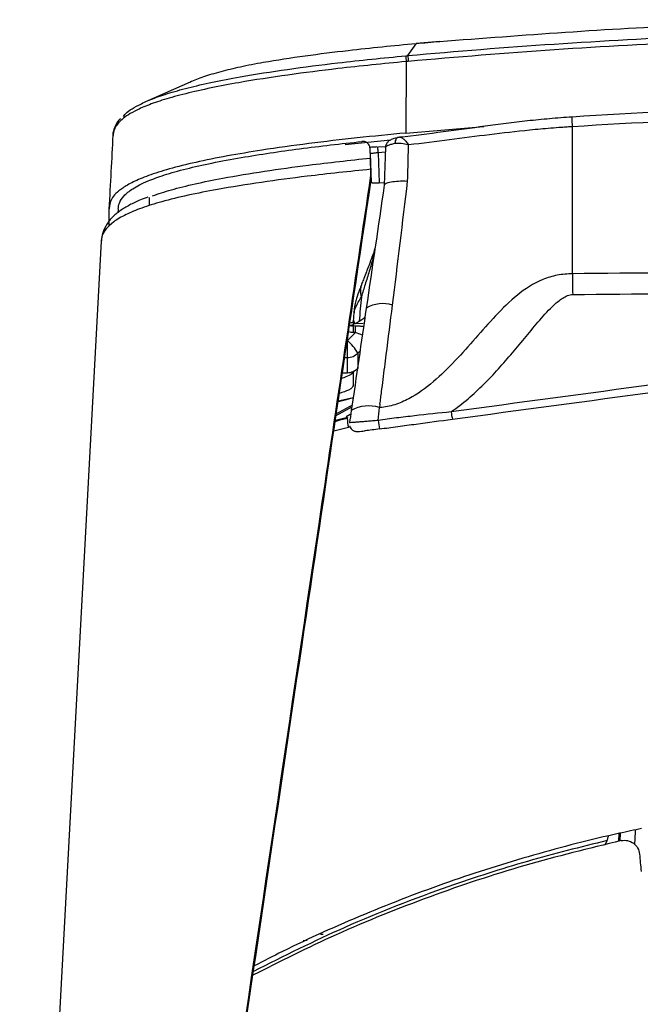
# Model space of a CAD drawing. Header units: millimetres. Extents: x 15 to 1184, y 5 to 836.
# Tile 7 of 27: x 534 to 575, y 138 to 203. Entities that reach past the tile are written whole.
import ezdxf

# ---------------------------------------------------------------- set-up
doc = ezdxf.new("R2010")
doc.units = ezdxf.units.MM

msp = doc.modelspace()

# ---------------------------------------------------------------- linework, layer by layer
at = {"color": 7, "linetype": 'Continuous', "lineweight": 25}
for p, q in [((559.573, 200.977), (560.121, 201.758)), ((561.684, 201.912), (560.125, 201.777)), ((559.459, 200.582), (559.447, 195.846)), ((545.159, 199.222), (542.21, 197.924)), ((559.447, 195.846), (564.609, 196.28)), ((570.473, 186.526), (570.473, 196.287)), ((558.432, 195.387), (555.41, 195.07)), ((557.093, 194.174), (557.07, 194.829)), ((557.089, 194.494), (557.081, 194.631)), ((557.157, 192.564), (557.089, 194.494)), ((557.592, 194.924), (558.096, 194.964)), ((558.083, 194.581), (557.61, 194.544)), ((557.61, 194.544), (557.681, 192.542)), ((557.092, 194.19), (557.093, 194.174)), ((557.13, 193.046), (557.116, 193.449)), ((557.13, 193.046), (557.146, 192.758)), ((557.15, 192.695), (557.13, 192.68)), ((557.146, 192.758), (557.15, 192.695)), ((557.15, 192.695), (557.152, 192.655)), ((557.152, 192.655), (557.157, 192.564)), ((557.681, 192.542), (558.011, 192.571)), ((542.464, 191.041), (542.464, 191.587)), ((539.787, 189.675), (539.787, 190.835)), ((540.383, 190.823), (540.369, 190.566)), ((539.267, 188.696), (533.872, 88.38)), ((556.531, 185.894), (556.508, 185.836)), ((555.983, 183.337), (556.006, 183.971)), ((555.983, 183.072), (555.983, 183.337)), ((556.098, 183.23), (556.602, 183.259)), ((555.57, 182.1), (556.097, 182.637)), ((555.995, 183.172), (555.707, 183.083)), ((555.957, 183.073), (555.955, 183.068)), ((556.097, 182.637), (555.955, 182.643)), ((556.099, 183.067), (555.957, 183.073)), ((556.403, 181.424), (556.254, 181.272)), ((555.57, 180.97), (555.392, 180.965)), ((555.57, 179.97), (555.57, 180.97)), ((556.254, 181.272), (556.254, 180.272)), ((555.973, 179.158), (555.973, 180.061)), ((556.254, 180.272), (556.252, 180.263)), ((555.24, 179.947), (555.574, 179.961)), ((555.242, 179.957), (555.57, 179.97)), ((555.574, 179.961), (555.57, 179.97)), ((554.966, 178.103), (555.951, 178.328)), ((557.723, 177.892), (557.69, 177.666)), ((557.69, 177.666), (557.723, 177.667)), ((555.569, 177.003), (554.774, 176.815)), ((555.756, 177.2), (555.487, 177.056)), ((555.633, 176.355), (554.667, 176.094)), ((555.751, 176.374), (555.633, 176.355)), ((573.547, 149.457), (573.528, 148.936)), ((573.623, 148.961), (573.641, 149.479)), ((572.644, 148.708), (572.77, 148.99)), ((552.894, 142.373), (552.643, 142.355)), ((553.788, 142.779), (553.969, 142.792))]:
    msp.add_line(p, q, dxfattribs=at)
at = {"color": 7, "linetype": 'Continuous', "lineweight": 25, "flags": 128}
for points in [[(570.473, 196.287), (570.465, 196.427), (570.458, 196.557), (570.452, 196.673), (570.449, 196.77), (570.447, 196.845), (570.447, 196.894), (570.448, 196.916), (570.452, 196.91)], [(559.016, 195.566), (558.956, 195.562), (558.9, 195.542), (558.849, 195.508), (558.804, 195.461), (558.767, 195.401), (558.74, 195.331), (558.722, 195.252), (558.715, 195.168)], [(557.081, 194.631), (557.076, 194.718), (557.07, 194.829)], [(557.61, 194.544), (557.603, 194.631), (557.596, 194.711), (557.592, 194.782), (557.588, 194.841), (557.587, 194.886), (557.587, 194.916), (557.588, 194.928), (557.592, 194.924)], [(555.872, 177.806), (555.722, 177.732), (554.761, 177.204)], [(554.791, 177.121), (555.76, 177.656), (555.813, 177.682)], [(574.621, 149.69), (574.616, 149.564), (574.587, 148.734)]]:
    msp.add_lwpolyline(points, dxfattribs=at)
at = {"color": 7, "linetype": 'Continuous', "lineweight": 25}
for centre, radius, start, end in [((560.147, 201.764), 0.0262, 145.3244, 192.35939), ((564.96, 201.119), 5.388, 181.5049, 185.57415), ((810.511, 187.856), 240.042, 180.31762, 180.64576), ((557.707, 185.399), 1.275, 159.9398, 197.88163), ((557.906, 182.419), 2.13, 72.21962, 120.78709), ((552.88, 182.874), 3.084, 355.70316, 3.6912), ((553.022, 182.868), 3.084, 355.70316, 3.6912), ((545.73, 181.535), 9.856, 356.71473, 3.28527), ((553.806, 179.945), 2.785, 28.46302, 50.70012), ((555.536, 181.974), 1.004, 271.93034, 315.64859), ((555.536, 180.974), 1.004, 271.93034, 315.64859), ((555.535, 180.96), 1, 272.26035, 315.85227), ((556.977, 175.537), 2.244, 71.50256, 120.92337), ((560.025, 177.255), 4.483, 183.83581, 191.57925), ((561.635, 177.196), 4.047, 185.43921, 193.50178), ((565.098, 177.614), 2.671, 185.01136, 195.53962)]:
    msp.add_arc(centre, radius, start, end, dxfattribs=at)
for centre, major_axis, ratio, start_param, end_param in [((555.99, 183.632), (0.974, -0.229), 0.988986, 4.589003, 4.90639), ((555.973, 183.562), (0.463, -0.192), 0.986124, 4.557456, 5.065608), ((556.062, 182.498), (1.031, -0.374), 0.130258, 1.115459, 1.584773), ((614.473, 199.948), (824.472, 112.048), 0.019083, 4.646747, 4.663073)]:
    msp.add_ellipse(centre, major_axis=major_axis, ratio=ratio, start_param=start_param, end_param=end_param, dxfattribs=at)
for points, knots in [([(595.473, 203.355), (589.753, 203.293), (578.471, 203.169), (567.226, 202.316), (561.681, 201.896)], [0, 0, 0, 0, 0.506925, 1, 1, 1, 1]), ([(559.573, 200.977), (559.573, 200.977), (562.797, 201.272), (569.253, 201.783), (578.954, 202.307), (587.697, 202.576), (593.204, 202.605), (595.473, 202.616)], [0, 0, 0, 0, 0.0000017, 0.2702395, 0.5404794, 0.8107198, 1, 1, 1, 1]), ([(595.473, 202.234), (593.206, 202.222), (587.702, 202.194), (578.965, 201.922), (569.269, 201.411), (562.821, 200.867), (559.597, 200.595)], [0, 0, 0, 0, 0.18928, 0.45952, 0.72976, 1, 1, 1, 1]), ([(560.121, 201.758), (560.121, 201.758), (558.618, 201.624), (556.146, 201.374), (552.747, 200.952), (550.337, 200.589), (548.479, 200.23), (547.135, 199.908), (545.984, 199.56), (545.424, 199.325), (545.139, 199.206)], [0, 0, 0, 0, 0.000003, 0.260376, 0.42833, 0.599426, 0.700533, 0.797156, 0.896762, 1, 1, 1, 1]), ([(561.681, 201.896), (561.161, 201.85), (560.641, 201.805), (560.121, 201.758), (560.121, 201.758)], [0, 0, 0, 0, 0.999962, 1, 1, 1, 1]), ([(540.736, 196.941), (540.764, 196.984), (540.919, 197.218), (541.5, 197.598), (542.513, 198.069), (543.604, 198.455), (544.984, 198.845), (546.622, 199.22), (548.813, 199.643), (551.613, 200.082), (555.299, 200.557), (557.933, 200.816), (559.435, 200.964)], [0, 0, 0, 0, 0.032735, 0.176373, 0.254079, 0.333542, 0.411493, 0.489087, 0.568774, 0.6964, 0.826905, 1, 1, 1, 1]), ([(559.435, 200.964), (559.481, 200.969), (559.527, 200.973), (559.573, 200.977), (559.573, 200.977)], [0, 0, 0, 0, 0.999568, 1, 1, 1, 1]), ([(559.459, 200.582), (559.459, 200.582), (557.949, 200.443), (555.317, 200.173), (551.597, 199.702), (548.77, 199.265), (546.513, 198.837), (544.826, 198.459), (543.403, 198.065), (542.279, 197.673), (541.234, 197.198), (540.478, 196.658), (540.104, 196.128), (540.068, 195.814), (540.053, 195.681)], [0, 0, 0, 0, 0.000002, 0.141004, 0.245965, 0.352667, 0.417153, 0.483197, 0.548277, 0.612753, 0.678886, 0.794536, 0.912865, 1, 1, 1, 1]), ([(559.597, 200.595), (559.551, 200.591), (559.505, 200.587), (559.459, 200.582), (559.459, 200.582)], [0, 0, 0, 0, 0.999566, 1, 1, 1, 1]), ([(540.547, 196.812), (540.511, 196.776), (540.321, 196.587), (540.142, 196.215), (540.032, 195.83), (540.032, 195.656), (540.031, 195.627)], [0, 0, 0, 0, 0.091041, 0.481492, 0.915545, 1, 1, 1, 1]), ([(570.452, 196.91), (569.942, 196.878), (569.443, 196.839), (568.461, 196.75), (567.977, 196.701), (567.021, 196.595), (566.548, 196.538), (565.612, 196.42), (565.149, 196.359), (563.764, 196.173), (562.843, 196.044), (560.963, 195.795), (560.007, 195.675), (559.016, 195.566)], [0, 0, 0, 0, 0.125, 0.125, 0.25, 0.25, 0.375, 0.375, 0.5, 0.5, 0.75, 0.75, 1, 1, 1, 1]), ([(540.043, 195.708), (540.001, 194.911), (539.917, 193.316), (539.828, 191.651), (539.784, 190.818)], [0, 0, 0, 0, 0.499922, 1, 1, 1, 1]), ([(559.447, 195.846), (558.37, 195.743), (556.215, 195.537), (553.013, 195.161), (550.122, 194.759), (547.598, 194.336), (545.504, 193.916), (543.737, 193.472), (542.347, 193.03), (541.345, 192.603), (540.448, 192.077), (539.865, 191.475), (539.813, 191.049), (539.787, 190.835)], [0, 0, 0, 0, 0.098025, 0.196105, 0.293769, 0.368564, 0.443203, 0.514869, 0.586574, 0.657278, 0.728113, 0.863876, 1, 1, 1, 1]), ([(559.614, 195.082), (560.542, 195.191), (561.44, 195.305), (563.214, 195.534), (564.086, 195.649), (565.847, 195.867), (566.742, 195.971), (568.112, 196.107), (568.574, 196.149), (569.278, 196.206), (569.514, 196.224), (569.871, 196.249), (569.991, 196.257), (570.231, 196.272), (570.353, 196.28), (570.473, 196.287)], [0, 0, 0, 0, 0.25, 0.25, 0.5, 0.5, 0.75, 0.75, 0.875, 0.875, 0.9375, 0.9375, 0.96875, 0.96875, 1, 1, 1, 1]), ([(540.394, 190.823), (540.408, 190.95), (540.438, 191.227), (540.727, 191.672), (541.305, 192.16), (542.193, 192.627), (543.413, 193.076), (544.843, 193.481), (546.586, 193.872), (548.474, 194.223), (550.436, 194.535), (553.093, 194.908), (555.145, 195.136), (556.525, 195.29)], [0, 0, 0, 0, 0.0938797, 0.2045858, 0.3056296, 0.4086401, 0.4835141, 0.5610296, 0.6354775, 0.7123226, 0.7832433, 0.8542257, 1, 1, 1, 1]), ([(557.07, 194.829), (557.065, 194.873), (557.053, 194.973), (556.976, 195.111), (556.852, 195.223), (556.695, 195.292), (556.581, 195.291), (556.525, 195.29)], [0, 0, 0, 0, 0.16759, 0.376965, 0.585437, 0.792693, 1, 1, 1, 1]), ([(558.094, 194.898), (558.094, 194.92), (558.108, 194.943), (558.163, 194.989), (558.203, 195.012), (558.309, 195.059), (558.376, 195.082), (558.529, 195.126), (558.617, 195.148), (558.715, 195.168)], [0, 0, 0, 0, 0.25, 0.25, 0.5, 0.5, 0.75, 0.75, 1, 1, 1, 1]), ([(558.957, 195.56), (558.925, 195.554), (558.725, 195.512), (558.523, 195.447), (558.293, 195.32), (558.152, 195.143), (558.09, 194.997), (558.099, 194.915), (558.101, 194.901)], [0, 0, 0, 0, 0.07764, 0.475606, 0.694631, 0.835556, 0.971952, 1, 1, 1, 1]), ([(558.715, 195.168), (558.845, 195.196), (558.987, 195.191), (559.29, 195.153), (559.45, 195.12), (559.614, 195.082)], [0, 0, 0, 0, 0.5, 0.5, 1, 1, 1, 1]), ([(559.016, 195.566), (559.048, 195.583), (559.083, 195.582), (559.165, 195.547), (559.212, 195.514), (559.313, 195.423), (559.368, 195.365), (559.485, 195.233), (559.549, 195.159), (559.614, 195.082)], [0, 0, 0, 0, 0.25, 0.25, 0.5, 0.5, 0.75, 0.75, 1, 1, 1, 1]), ([(559.558, 192.671), (559.573, 193.319), (559.589, 193.967), (559.604, 194.614), (559.607, 194.77), (559.611, 194.926), (559.614, 195.082)], [0, 0, 0, 0, 0.002, 0.002, 0.002, 0.002481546, 0.002481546, 0.002481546, 0.002481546]), ([(557.528, 194.925), (557.474, 194.92), (557.317, 194.905), (557.179, 194.903), (557.087, 194.901)], [0, 0, 0, 0, 0.339841, 1, 1, 1, 1]), ([(557.61, 194.544), (557.567, 194.538), (557.468, 194.524), (557.321, 194.505), (557.193, 194.492), (557.106, 194.487), (557.094, 194.492), (557.089, 194.494)], [0, 0, 0, 0, 0.158206, 0.36794, 0.578856, 0.789668, 1, 1, 1, 1]), ([(558.094, 194.898), (558.074, 194.345), (558.055, 193.791), (558.035, 193.237), (558.025, 192.951), (558.014, 192.665), (558.004, 192.38)], [0.000443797, 0.000443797, 0.000443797, 0.000443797, 0.002152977, 0.002152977, 0.002152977, 0.003035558, 0.003035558, 0.003035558, 0.003035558]), ([(542.667, 191.689), (543.061, 191.822), (543.851, 192.089), (545.462, 192.488), (547.525, 192.912), (550.067, 193.332), (553.353, 193.787), (555.72, 194.042), (557.092, 194.19)], [0, 0, 0, 0, 0.12911, 0.259114, 0.389307, 0.569651, 0.750518, 1, 1, 1, 1]), ([(557.116, 193.449), (557.115, 193.484), (557.11, 193.627), (557.102, 193.856), (557.095, 194.075), (557.091, 194.204), (557.092, 194.195), (557.092, 194.19)], [0, 0, 0, 0, 0.076042, 0.306459, 0.537258, 0.768642, 1, 1, 1, 1]), ([(557.116, 193.449), (555.706, 193.301), (553.265, 193.045), (549.85, 192.589), (547.181, 192.164), (544.958, 191.726), (543.252, 191.309), (541.884, 190.876), (540.809, 190.422), (540.041, 189.958), (539.557, 189.492), (539.308, 189.049), (539.265, 188.765), (539.265, 188.627), (539.265, 188.627)], [0, 0, 0, 0, 0.135704, 0.234852, 0.335916, 0.409253, 0.485062, 0.557663, 0.632616, 0.722496, 0.812534, 0.906245, 0.999998, 1, 1, 1, 1]), ([(543.886, 103.909), (545.149, 112.433), (548.483, 134.925), (552.897, 164.616), (556.048, 185.778), (557.13, 193.046)], [0, 0, 0, 0, 0.2860774, 0.7547955, 1, 1, 1, 1]), ([(543.958, 103.934), (544.915, 110.4), (547.785, 129.798), (552.181, 159.397), (555.62, 182.5), (557.146, 192.758)], [0, 0, 0, 0, 0.21753, 0.652594, 1, 1, 1, 1]), ([(557.681, 192.542), (557.638, 192.538), (557.539, 192.53), (557.391, 192.525), (557.263, 192.529), (557.175, 192.542), (557.163, 192.557), (557.157, 192.564)], [0, 0, 0, 0, 0.159278, 0.369443, 0.579861, 0.789921, 1, 1, 1, 1]), ([(558.005, 192.385), (558.011, 192.434), (558.052, 192.478), (558.207, 192.557), (558.317, 192.589), (558.597, 192.641), (558.763, 192.659), (559.138, 192.678), (559.345, 192.679), (559.558, 192.671)], [0, 0, 0, 0, 0.25, 0.25, 0.5, 0.5, 0.75, 0.75, 1, 1, 1, 1]), ([(542.361, 191.607), (542.192, 191.544), (541.725, 191.371), (541.115, 191.074), (540.484, 190.692), (539.953, 190.244), (539.531, 189.695), (539.309, 189.094), (539.286, 188.784), (539.276, 188.642)], [0, 0, 0, 0, 0.072181, 0.199615, 0.340287, 0.497297, 0.671606, 0.850339, 1, 1, 1, 1]), ([(557.354, 187.93), (557.322, 187.8), (557.241, 187.471), (557.016, 186.71), (556.758, 185.86), (556.576, 185.275), (556.493, 185.007)], [0, 0, 0, 0, 0.185809, 0.46798, 0.755813, 1, 1, 1, 1]), ([(557.393, 188.197), (557.38, 188.157), (557.338, 188.029), (557.2, 187.644), (556.97, 187.026), (556.734, 186.411), (556.573, 186.001), (556.531, 185.894)], [0, 0, 0, 0, 0.091299, 0.288222, 0.556476, 0.884639, 1, 1, 1, 1]), ([(570.473, 186.526), (570.136, 186.523), (569.798, 186.494), (569.137, 186.369), (568.815, 186.273), (567.883, 185.892), (567.335, 185.532), (566.313, 184.702), (565.838, 184.23), (564.928, 183.258), (564.489, 182.756), (563.608, 181.756), (563.165, 181.257), (562.248, 180.289), (561.772, 179.818), (560.756, 178.95), (560.22, 178.558), (559.334, 178.091), (559.023, 177.955), (558.387, 177.754), (558.059, 177.687), (557.723, 177.667)], [0, 0, 0, 0, 0.0625, 0.0625, 0.125, 0.125, 0.25, 0.25, 0.375, 0.375, 0.5, 0.5, 0.625, 0.625, 0.75, 0.75, 0.875, 0.875, 0.9375, 0.9375, 1, 1, 1, 1]), ([(556.491, 185.783), (556.451, 185.682), (556.32, 185.348), (556.194, 185.001), (556.075, 184.548), (556.003, 184.203), (556.014, 183.984), (556.016, 183.935)], [0, 0, 0, 0, 0.1633318, 0.541719, 0.7226506, 0.9370979, 1, 1, 1, 1]), ([(556.006, 183.971), (556.006, 184.004), (556.017, 184.053), (556.061, 184.178), (556.094, 184.255), (556.221, 184.521), (556.343, 184.748), (556.493, 185.007)], [0, 0, 0, 0, 0.25, 0.25, 0.5, 0.5, 1, 1, 1, 1]), ([(562.437, 177.381), (562.825, 177.653), (563.199, 177.947), (563.916, 178.56), (564.261, 178.879), (565.263, 179.869), (565.888, 180.569), (566.799, 181.645), (567.099, 182.008), (567.697, 182.734), (567.995, 183.098), (568.608, 183.81), (568.92, 184.16), (569.439, 184.638), (569.623, 184.791), (569.922, 184.98), (570.026, 185.036), (570.249, 185.122), (570.364, 185.15), (570.484, 185.151)], [0, 0, 0, 0, 0.125, 0.125, 0.25, 0.25, 0.5, 0.5, 0.625, 0.625, 0.75, 0.75, 0.875, 0.875, 0.9375, 0.9375, 0.96875, 0.96875, 1, 1, 1, 1]), ([(557.723, 177.892), (557.742, 178.028), (557.758, 178.165), (557.794, 178.438), (557.847, 178.847), (557.97, 179.802), (558.075, 180.621), (558.284, 182.26), (558.421, 183.353), (558.557, 184.447)], [0, 0, 0, 0, 0.0625, 0.0625, 0.125, 0.25, 0.5, 0.5, 1, 1, 1, 1]), ([(555.983, 183.329), (555.966, 183.323), (555.897, 183.301), (555.803, 183.278), (555.733, 183.262)], [0, 0, 0, 0, 0.255828, 1, 1, 1, 1]), ([(556.018, 183.343), (556.015, 183.365), (556.01, 183.402), (556.004, 183.399), (556.002, 183.398)], [0, 0, 0, 0, 0.604361, 1, 1, 1, 1]), ([(556.636, 183.016), (556.563, 183.028), (556.402, 183.053), (556.206, 183.062), (556.099, 183.067)], [0, 0, 0, 0, 0.455004, 1, 1, 1, 1]), ([(556.006, 180.098), (555.972, 180.003), (555.92, 179.861), (555.371, 179.658), (555.187, 179.59)], [0, 0, 0, 0, 0.665462, 1, 1, 1, 1]), ([(555.973, 179.158), (555.932, 179.05), (555.868, 178.876), (555.267, 178.672), (555.039, 178.595)], [0, 0, 0, 0, 0.619927, 1, 1, 1, 1]), ([(554.962, 178.079), (555.09, 178.107), (555.458, 178.185), (555.755, 178.266), (555.949, 178.319)], [0, 0, 0, 0, 0.346441, 1, 1, 1, 1]), ([(554.764, 176.749), (554.94, 176.808), (555.198, 176.894), (555.466, 176.941), (555.552, 176.955)], [0, 0, 0, 0, 0.6801086, 1, 1, 1, 1]), ([(555.569, 177.003), (555.566, 176.995), (555.563, 176.987), (555.56, 176.979), (555.56, 176.978), (555.559, 176.976), (555.559, 176.975), (555.556, 176.968), (555.554, 176.962), (555.552, 176.955)], [0.0012421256, 0.0012421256, 0.0012421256, 0.0012421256, 0.0016422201, 0.0016422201, 0.0016422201, 0.0017152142, 0.0017152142, 0.0017152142, 0.0020425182, 0.0020425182, 0.0020425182, 0.0020425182]), ([(557.606, 176.812), (557.479, 176.802), (557.355, 176.791), (557.111, 176.771), (556.99, 176.761), (556.759, 176.742), (556.65, 176.733), (556.444, 176.716), (556.346, 176.707), (556.171, 176.693), (556.092, 176.687), (555.954, 176.675), (555.895, 176.671), (555.754, 176.659), (555.705, 176.654), (555.706, 176.652)], [0, 0, 0, 0, 0.125, 0.125, 0.25, 0.25, 0.375, 0.375, 0.5, 0.5, 0.625, 0.625, 0.75, 0.75, 1, 1, 1, 1]), ([(562.437, 177.381), (561.63, 177.296), (560.824, 177.21), (559.617, 177.073), (559.215, 177.026), (558.41, 176.924), (558.008, 176.869), (557.606, 176.812)], [0, 0, 0, 0, 0.5, 0.5, 0.75, 0.75, 1, 1, 1, 1]), ([(557.699, 176.251), (558.102, 176.305), (558.505, 176.359), (559.309, 176.467), (559.711, 176.521), (560.916, 176.683), (561.719, 176.79), (562.525, 176.899)], [0, 0, 0, 0, 0.25, 0.25, 0.5, 0.5, 1, 1, 1, 1]), ([(555.723, 176.455), (555.725, 176.44), (555.735, 176.37), (555.802, 176.27), (555.898, 176.175), (555.998, 176.119), (556.084, 176.091), (556.149, 176.081), (556.193, 176.078), (556.233, 176.078), (556.313, 176.082), (556.424, 176.092), (556.622, 176.115), (556.691, 176.123)], [0, 0, 0, 0, 0.028577, 0.126204, 0.205839, 0.273476, 0.330007, 0.373342, 0.407735, 0.449971, 0.533114, 0.836871, 1, 1, 1, 1]), ([(557.699, 176.251), (557.532, 176.229), (557.196, 176.184), (556.841, 176.14), (556.714, 176.126), (556.691, 176.123)], [0, 0, 0, 0, 0.449367, 0.899206, 1, 1, 1, 1]), ([(575.05, 149.783), (574.563, 149.679), (572.155, 149.168), (567.866, 148.071), (562.226, 146.285), (556.681, 144.15), (552.414, 142.235), (550.026, 141.009), (549.406, 140.691)], [0, 0, 0, 0, 0.0547921, 0.2703787, 0.4859654, 0.7046405, 0.923316, 1, 1, 1, 1]), ([(573.696, 148.98), (571.559, 148.46), (567.284, 147.421), (560.989, 145.312), (554.944, 142.901), (551.099, 140.968), (549.252, 140.039)], [0, 0, 0, 0, 0.2525643, 0.5051289, 0.7623024, 1, 1, 1, 1]), ([(572.77, 148.99), (571.004, 148.55), (567.466, 147.669), (561.655, 145.779), (555.558, 143.426), (551.354, 141.324), (549.352, 140.323)], [0, 0, 0, 0, 0.217907, 0.436476, 0.731673, 1, 1, 1, 1]), ([(572.77, 148.99), (572.793, 149.069), (572.813, 149.145), (572.844, 149.263), (572.853, 149.301), (572.855, 149.301)], [0, 0, 0, 0, 0.5, 0.5, 1, 1, 1, 1]), ([(573.696, 148.98), (573.836, 149.011), (573.981, 149.012), (574.258, 148.953), (574.391, 148.894), (574.619, 148.727), (574.716, 148.618), (574.855, 148.371), (574.898, 148.233), (574.91, 148.091)], [0, 0, 0, 0, 0.25, 0.25, 0.5, 0.5, 0.75, 0.75, 1, 1, 1, 1])]:
    msp.add_open_spline(points, degree=3, knots=knots, dxfattribs=at)
for points in [[(559.435, 200.964), (559.435, 200.948), (559.436, 200.916), (559.44, 200.826), (559.448, 200.714), (559.456, 200.626), (559.459, 200.582)], [(595.473, 197.703), (587.126, 197.703), (578.78, 197.439), (570.452, 196.91)], [(570.473, 196.287), (578.793, 196.815), (587.133, 197.078), (595.473, 197.078)], [(558.005, 192.385), (557.608, 189.667), (557.212, 186.955), (556.816, 184.248)], [(558.557, 184.447), (558.897, 187.183), (559.229, 189.924), (559.558, 192.671)], [(595.473, 186.656), (587.138, 186.656), (578.803, 186.613), (570.473, 186.526)], [(570.484, 185.151), (578.811, 185.238), (587.142, 185.281), (595.473, 185.281)], [(556.493, 185.007), (556.444, 184.468), (556.395, 183.928), (556.346, 183.389)], [(556.816, 184.248), (556.485, 181.984), (556.154, 179.722), (555.824, 177.463)], [(555.998, 183.401), (555.988, 183.38), (555.983, 183.358), (555.983, 183.337)], [(556.098, 183.23), (556.058, 183.196), (556.031, 183.237), (556.018, 183.343)], [(556.098, 183.23), (556.159, 183.281), (556.241, 183.334), (556.346, 183.389)], [(556.346, 183.389), (556.611, 183.526), (556.756, 183.655), (556.769, 183.775)], [(575.886, 179.192), (571.402, 178.588), (566.919, 177.984), (562.437, 177.381)], [(555.824, 177.463), (555.785, 177.195), (555.746, 176.925), (555.706, 176.652)], [(557.606, 176.812), (557.634, 177.099), (557.662, 177.384), (557.69, 177.666)], [(574.91, 148.091), (574.944, 147.709), (574.977, 147.326), (575.011, 146.944)]]:
    msp.add_open_spline(points, degree=3, dxfattribs=at)

doc.saveas('drawing.dxf')
